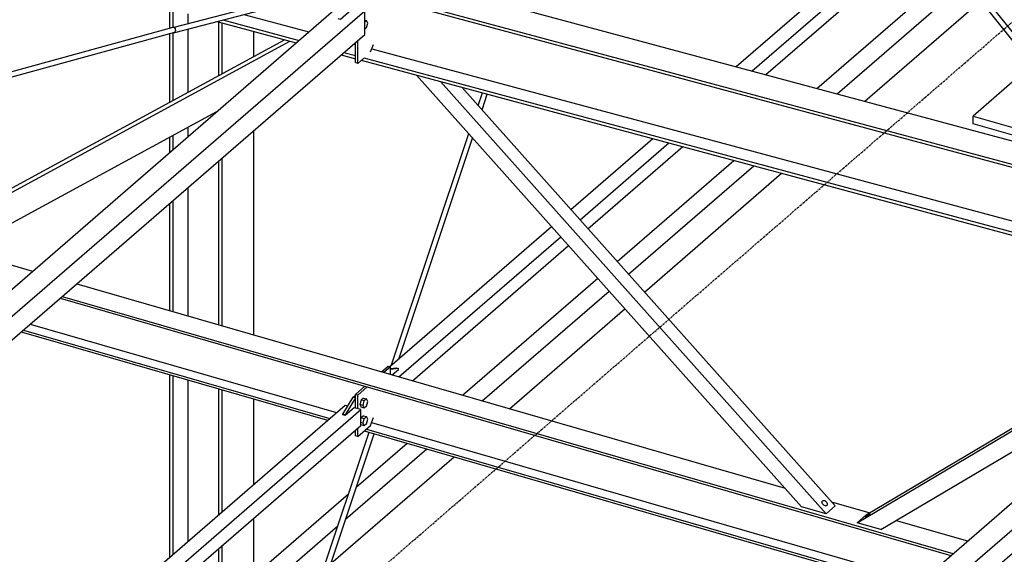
# Model space of a CAD drawing. Header units: millimetres. Extents: x -288865 to 11255, y 102926 to 380857.
# Tile 31 of 142: x -159180 to -157514, y 234725 to 235629. Entities that reach past the tile are written whole.
import ezdxf

# ---------------------------------------------------------------- set-up
doc = ezdxf.new("R2010")
doc.units = ezdxf.units.MM
doc.header["$MEASUREMENT"] = 0
doc.linetypes.add('DXK_LINE_DOT3', pattern=[5.9187, 2.979, -0.9799, 0.9799, -0.9799])
doc.layers.add('TS_INNE_OBIEKTY', color=7, linetype='Continuous')
doc.layers.add('TS_LINIE_WIDOCZNE', color=7, linetype='Continuous')

# ---------------------------------------------------------------- blocks, each defined once
blk = doc.blocks.new('Part-68308383-2299 - 1330')
at = {"layer": 'TS_LINIE_WIDOCZNE', "color": 1, "linetype": 'Continuous'}
for p, q in [((4856.8, 9147.2), (6176.9, 10290.3)), ((6198.9, 10284), (6175.8, 10264)), ((6176.9, 10290.3), (6187.8, 10287.2)), ((6216.8, 10278.8), (6198.9, 10284)), ((4897.5, 9136.2), (6216.8, 10278.8)), ((6175.8, 10264), (6171.8, 10265.2)), ((6216.8, 10238.8), (6216.8, 10278.8)), ((4983.7, 9170.9), (6216.8, 10238.8)), ((4879.2, 9141.1), (4896.7, 9156.3))]:
    blk.add_line(p, q, dxfattribs=at)
blk = doc.blocks.new('Part-68308383-2335 - 1330')
at = {"layer": 'TS_LINIE_WIDOCZNE', "color": 1, "linetype": 'Continuous'}
for p, q in [((6844.9, 10184.2), (7568.1, 10810.6)), ((6872, 10176.9), (7594.8, 10802.9)), ((7568.1, 10810.6), (7572.6, 10809.3)), ((7583.5, 10806.1), (7568.1, 10792.8)), ((7594.8, 10802.9), (7583.5, 10806.1)), ((7594.8, 10776.2), (7594.8, 10802.9)), ((7568.1, 10792.8), (7564.1, 10794)), ((6895.5, 10170.6), (7594.8, 10776.2)), ((6565.4, 9942.2), (6704.2, 10062.4)), ((6580.9, 9924.8), (6731.3, 10055.1)), ((6594.3, 9909.8), (6754.8, 10048.8)), ((6258.8, 9676.7), (6532.6, 9913.8)), ((6274.3, 9659.3), (6548.1, 9896.4)), ((6297.3, 9652.6), (6561.5, 9881.4)), ((6263, 9662.5), (6273.6, 9671.8))]:
    blk.add_line(p, q, dxfattribs=at)
blk = doc.blocks.new('Part-68308383-1379 - 1330')
at = {"layer": 'TS_LINIE_WIDOCZNE', "color": 1, "linetype": 'Continuous'}
for p, q in [((7666.5, 10156.9), (7525.9, 10197.5)), ((7325, 10168.9), (7246.1, 10100.6)), ((7512.6, 10023.7), (7666.5, 10156.9)), ((7666.5, 10143.6), (7666.5, 10156.9)), ((7666.5, 10143.6), (7512.6, 10010.4)), ((7246.1, 10100.6), (7512.6, 10023.7)), ((7246.1, 10087.3), (7246.1, 10100.6)), ((7512.6, 10010.4), (7246.1, 10087.3)), ((7512.6, 10010.4), (7512.6, 10023.7))]:
    blk.add_line(p, q, dxfattribs=at)
blk = doc.blocks.new('Part-68308383-1790 - 1330')
at = {"layer": 'TS_LINIE_WIDOCZNE', "color": 1, "linetype": 'Continuous'}
for p, q in [((5534.1, 9872.9), (5654.7, 9838.1)), ((5729.3, 9816.6), (6927.9, 9470.6)), ((5701, 9792.1), (7208.3, 9357)), ((5704.7, 9795.3), (7211.9, 9360.2)), ((5650.5, 9748.4), (6168.9, 9598.8)), ((5635.4, 9735.3), (6153.8, 9585.7)), ((5639.1, 9738.5), (6157.4, 9588.8)), ((6228.2, 9581.7), (7157.8, 9313.3)), ((6215.9, 9567.8), (7142.7, 9300.2)), ((6219.5, 9570.9), (7146.3, 9303.4)), ((7006.2, 9448), (7071, 9429.3)), ((7116, 9416.3), (7236.5, 9381.5))]:
    blk.add_line(p, q, dxfattribs=at)
blk = doc.blocks.new('Part-68308383-2331 - 1330')
at = {"layer": 'TS_LINIE_WIDOCZNE', "color": 1, "linetype": 'Continuous'}
for p, q in [((5460.2, 8985), (6183.5, 9611.5)), ((5487.3, 8977.8), (6210.2, 9603.8)), ((6183.5, 9611.5), (6188, 9610.2)), ((6198.9, 9607), (6183.5, 9593.7)), ((6210.2, 9603.8), (6198.9, 9607)), ((6210.2, 9577.1), (6210.2, 9603.8)), ((6183.5, 9593.7), (6179.5, 9594.9)), ((5510.8, 8971.4), (6210.2, 9577.1)), ((5180.8, 8743.1), (5319.5, 8863.2)), ((5196.3, 8725.7), (5346.6, 8855.9)), ((5209.7, 8710.7), (5370.1, 8849.6)), ((4874.2, 8477.6), (5148, 8714.7)), ((4889.7, 8460.2), (5163.5, 8697.3)), ((4912.7, 8453.5), (5176.9, 8682.3)), ((4878.3, 8463.4), (4889, 8472.7))]:
    blk.add_line(p, q, dxfattribs=at)
blk = doc.blocks.new('Part-68308383-1539 - 1330')
at = {"layer": 'TS_LINIE_WIDOCZNE', "color": 1, "linetype": 'Continuous'}
for p, q in [((5894.2, 10250.7), (6077.3, 10299)), ((5895.4, 10241.7), (6106.3, 10297.3)), ((6106.3, 10297.3), (6106.4, 10297.7)), ((5893.8, 10242), (5893.8, 10242)), ((5893.8, 10242), (5895.4, 10241.7)), ((5895.4, 10241.7), (5896, 10243.9)), ((5896, 10243.9), (5895.9, 10244.5))]:
    blk.add_line(p, q, dxfattribs=at)
blk = doc.blocks.new('Part-68308383-2114 - 1330')
at = {"layer": 'TS_LINIE_WIDOCZNE', "color": 1, "linetype": 'Continuous'}
for p, q in [((6245.1, 9667.7), (6256.3, 9677.4)), ((6260.3, 9676.2), (6249.1, 9666.5)), ((6256.3, 9677.4), (6260.3, 9676.2)), ((6260.3, 9663.3), (6260.3, 9676.2))]:
    blk.add_line(p, q, dxfattribs=at)
blk = doc.blocks.new('Part-68308383-1852 - 1330')
at = {"layer": 'TS_LINIE_WIDOCZNE', "color": 1, "linetype": 'Continuous'}
for p, q in [((6408.4, 10118.3), (6415.6, 10139.9)), ((6415, 10110.8), (6424, 10137.6)), ((6262.1, 9679.5), (6392.5, 10070.8)), ((6275, 9690.7), (6399.2, 10063.3)), ((6044, 9025.3), (6224, 9565.4)), ((6057.7, 9039), (6232.4, 9563))]:
    blk.add_line(p, q, dxfattribs=at)
blk = doc.blocks.new('Part-68308383-1733 - 1330')
at = {"layer": 'TS_LINIE_WIDOCZNE', "color": 1, "linetype": 'Continuous'}
for p, q in [((4736.2, 9933.5), (5892.6, 10251.1)), ((5892.6, 10251.1), (5894.1, 10250.8)), ((5894.1, 10250.8), (5895.7, 10248.1)), ((5895.7, 10248.1), (5896.3, 10244.7)), ((4740.2, 9925.2), (5895.3, 10242.5)), ((5896.3, 10244.7), (5896.2, 10244.5))]:
    blk.add_line(p, q, dxfattribs=at)
blk = doc.blocks.new('Part-68308383-1769 - 1330')
at = {"layer": 'TS_LINIE_WIDOCZNE', "color": 1, "linetype": 'Continuous'}
for p, q in [((5886.6, 10249.5), (5886.6, 10282)), ((5892.2, 10251), (5892.2, 10280.5)), ((5918.1, 10257.1), (5918.1, 10273.6)), ((5918.1, 10141.2), (5918.1, 10247.7)), ((5969.5, 10169.2), (5969.5, 10259.7)), ((5975.2, 10172.3), (5975.2, 10258.2)), ((5886.6, 10124.1), (5886.6, 10240.1)), ((5892.2, 10127.1), (5892.2, 10241.6)), ((6029, 10201.5), (6029, 10243.8)), ((5918.1, 10066.2), (5918.1, 10081.8)), ((5886.6, 10038.9), (5886.6, 10064.6)), ((5892.2, 10043.8), (5892.2, 10067.7)), ((6029, 9730.1), (6029, 10076.2)), ((5975.2, 9745.6), (5975.2, 10029.5)), ((5969.5, 9747.3), (5969.5, 10024.6)), ((5918.1, 9762.1), (5918.1, 9980.1)), ((5886.6, 9771.2), (5886.6, 9952.8)), ((5892.2, 9769.6), (5892.2, 9957.7)), ((5886.6, 9354.3), (5886.6, 9662.8)), ((5892.2, 9359.2), (5892.2, 9661.2)), ((5918.1, 9381.6), (5918.1, 9653.7)), ((5969.5, 9426.1), (5969.5, 9638.9)), ((5975.2, 9431), (5975.2, 9637.3)), ((6029, 9477.6), (6029, 9621.7)), ((6029, 9011.9), (6029, 9420.2)), ((5969.5, 8972.5), (5969.5, 9368.7)), ((5975.2, 8970.9), (5975.2, 9373.6))]:
    blk.add_line(p, q, dxfattribs=at)
blk = doc.blocks.new('Part-68308383-1853 - 1330')
at = {"layer": 'TS_LINIE_WIDOCZNE', "color": 1, "linetype": 'Continuous'}
for p, q in [((6096.9, 11749), (6096.8, 11745.8)), ((6504.3, 11237.3), (6096.8, 11745.8)), ((6096.8, 11745.8), (6099.1, 11743.7)), ((6099.3, 11751.5), (6096.9, 11749)), ((6102.7, 11751.9), (6099.3, 11751.5)), ((6102.4, 11744.1), (6104.9, 11746.7)), ((6105, 11749.9), (6102.7, 11751.9)), ((6104.9, 11746.7), (6105, 11749.9)), ((6513.7, 11239.9), (6105, 11749.9)), ((6099.1, 11743.7), (6102.4, 11744.1)), ((6551.8, 11178), (6510.5, 11229.6)), ((6566.8, 11173.7), (6519.9, 11232.1)), ((6700, 10993.1), (6664.8, 11037)), ((6707.8, 10997.7), (6679.7, 11032.7)), ((6824.9, 10837.2), (6706.5, 10985)), ((6831.7, 10843.1), (6709.9, 10995.1)), ((7142, 10441.5), (6852.1, 10803.3)), ((7148.8, 10447.4), (6858.8, 10809.2)), ((7367.4, 10174.6), (7175.9, 10413.5)), ((7363.3, 10165.3), (7169.2, 10407.6))]:
    blk.add_line(p, q, dxfattribs=at)
blk = doc.blocks.new('Part-68308383-1876 - 1330')
at = {"layer": 'TS_LINIE_WIDOCZNE', "color": 1, "linetype": 'Continuous'}
for p, q in [((6200.8, 10300.1), (6211.4, 10309.3)), ((6204.8, 10299), (6200.8, 10300.1)), ((6200.8, 10283.4), (6200.8, 10300.1)), ((6204.8, 10299), (6215.5, 10308.3)), ((6204.8, 10282.3), (6204.8, 10299)), ((6200.8, 10190.9), (6200.8, 10224.9)), ((6204.8, 10189.7), (6204.8, 10228.4)), ((6226.6, 10209.2), (6231.5, 10221.8)), ((6204.8, 10189.7), (6215, 10198.6)), ((6204.8, 10189.7), (6200.8, 10190.9))]:
    blk.add_line(p, q, dxfattribs=at)
blk = doc.blocks.new('Part-68308383-2298 - 1330')
at = {"layer": 'TS_LINIE_WIDOCZNE', "color": 1, "linetype": 'Continuous'}
for p, q in [((6487.7, 8732.9), (7786.4, 9857.7)), ((6528.3, 8722), (7826.3, 9846.1)), ((7808.3, 9851.3), (7785.3, 9831.3)), ((7786.4, 9857.7), (7797.1, 9854.5)), ((7826.3, 9846.1), (7808.3, 9851.3)), ((7826.3, 9806.1), (7826.3, 9846.1)), ((7785.3, 9831.3), (7781.3, 9832.5)), ((6593.3, 8738.3), (7826.3, 9806.1))]:
    blk.add_line(p, q, dxfattribs=at)
blk = doc.blocks.new('Part-68308383-2111 - 1330')
at = {"layer": 'TS_LINIE_WIDOCZNE', "color": 1, "linetype": 'Continuous'}
for p, q in [((6179.5, 9596.3), (6196.8, 9624.6)), ((6200.8, 9623.5), (6183.5, 9595.1)), ((6196.8, 9624.6), (6200.8, 9628.1)), ((6200.8, 9623.5), (6196.8, 9624.6)), ((6183.5, 9595.1), (6179.5, 9596.3)), ((6179.5, 9594.9), (6179.5, 9596.3)), ((6183.5, 9595.1), (6183.5, 9593.7)), ((6198, 9566.6), (6200.8, 9566.8))]:
    blk.add_line(p, q, dxfattribs=at)
blk = doc.blocks.new('Part-68308383-2112 - 1330')
at = {"layer": 'TS_LINIE_WIDOCZNE', "color": 1, "linetype": 'Continuous'}
for p, q in [((6260.3, 9673.5), (6269.6, 9674.4)), ((6273.6, 9673.2), (6260.3, 9671.9)), ((6269.6, 9674.4), (6273.6, 9673.2)), ((6273.6, 9671.8), (6273.6, 9673.2))]:
    blk.add_line(p, q, dxfattribs=at)
blk = doc.blocks.new('Part-68308383-2113 - 1330')
at = {"layer": 'TS_LINIE_WIDOCZNE', "color": 1, "linetype": 'Continuous'}
for p, q in [((6200.8, 9629.3), (6216.9, 9643.2)), ((6204.8, 9628.1), (6200.8, 9629.3)), ((6200.8, 9606.5), (6200.8, 9629.3)), ((6204.8, 9628.1), (6220.9, 9642.1)), ((6204.8, 9605.3), (6204.8, 9628.1)), ((6226.3, 9576.8), (6231.6, 9590.7)), ((6200.8, 9559.3), (6200.8, 9569)), ((6204.8, 9558.2), (6226.3, 9576.8)), ((6204.8, 9558.2), (6204.8, 9572.5)), ((6204.8, 9558.2), (6200.8, 9559.3))]:
    blk.add_line(p, q, dxfattribs=at)
blk = doc.blocks.new('Part-68308383-2209 - 1330')
at = {"layer": 'TS_LINIE_WIDOCZNE', "color": 1, "linetype": 'Continuous'}
for p, q in [((4643, 10775.8), (7778.6, 9933.3)), ((6288.7, 10293.9), (7711.1, 9911.7)), ((6289.1, 10288.5), (7701.3, 9909.1)), ((5976.7, 10263.1), (6105.5, 10228.5)), ((6011.8, 10272.4), (6122, 10242.8)), ((5966.6, 10260.5), (6100.8, 10224.5)), ((6197.9, 10222.4), (6200.8, 10221.6)), ((6228.5, 10214.2), (7731.7, 9810.3)), ((6176.7, 10204.1), (6200.8, 10197.6)), ((6181.4, 10208.1), (6200.8, 10202.9)), ((6215, 10199.1), (7715.2, 9796)), ((6210.8, 10194.9), (7710.5, 9792))]:
    blk.add_line(p, q, dxfattribs=at)
blk = doc.blocks.new('Part-68308383-2219 - 1330')
at = {"layer": 'TS_LINIE_WIDOCZNE', "color": 1, "linetype": 'Continuous'}
for p, q in [((6955.6, 9439.5), (6304.2, 10169.8)), ((6344.9, 10158.9), (6997.2, 9427.5)), ((6380.7, 10149.2), (7012.6, 9440.8)), ((6997.2, 9427.5), (6955.6, 9439.5)), ((7012.6, 9440.8), (6997.2, 9427.5))]:
    blk.add_line(p, q, dxfattribs=at)
blk = doc.blocks.new('Part-68308383-2220 - 1330')
at = {"layer": 'TS_LINIE_WIDOCZNE', "color": 1, "linetype": 'Continuous'}
for p, q in [((5461.6, 9893), (6081, 10229.8)), ((5438.5, 9873), (6090.1, 10227.3)), ((5501, 9855), (5966.3, 10108)), ((5438.5, 9873), (5461.6, 9893)), ((5501, 9855), (5438.5, 9873))]:
    blk.add_line(p, q, dxfattribs=at)
blk = doc.blocks.new('Part-68308383-2221 - 1330')
at = {"layer": 'TS_LINIE_WIDOCZNE', "color": 1, "linetype": 'Continuous'}
for p, q in [((7049.6, 9412.4), (7695.6, 9796)), ((7065, 9425.7), (7690.7, 9797.3)), ((7089.9, 9400.7), (7627.2, 9719.8)), ((7049.6, 9412.4), (7065, 9425.7)), ((7089.9, 9400.7), (7049.6, 9412.4))]:
    blk.add_line(p, q, dxfattribs=at)
blk = doc.blocks.new('Bolt-68308383-2427 - 1330')
at = {"layer": 'TS_INNE_OBIEKTY', "color": 1, "linetype": 'Continuous'}
for p, q in [((6210.5, 10290.2), (6208.5, 10282.5)), ((6213.8, 10281), (6208.5, 10282.5)), ((6208.5, 10282.5), (6209.2, 10281)), ((6214.5, 10293.7), (6210.5, 10290.2)), ((6215.8, 10288.7), (6210.5, 10290.2)), ((6213.8, 10281), (6215.8, 10288.7)), ((6214.4, 10279.5), (6213.8, 10281)), ((6214.5, 10293.7), (6219.7, 10292.1)), ((6219.7, 10292.1), (6215.8, 10288.7)), ((6216.8, 10277.6), (6219.7, 10280.2)), ((6221.7, 10287.9), (6219.7, 10292.1)), ((6219.7, 10280.2), (6221.7, 10287.9)), ((6216.8, 10263), (6219.7, 10262.2)), ((6219.7, 10262.2), (6216.8, 10259.6)), ((6221.7, 10257.9), (6219.7, 10262.2)), ((6216.8, 10247.6), (6219.7, 10250.2)), ((6219.7, 10250.2), (6221.7, 10257.9))]:
    blk.add_line(p, q, dxfattribs=at)
blk = doc.blocks.new('Bolt-68308383-3172 - 1330')
at = {"layer": 'TS_INNE_OBIEKTY', "color": 1, "linetype": 'Continuous'}
for p, q in [((6990.2, 9447.5), (6990.5, 9448.7)), ((6990.4, 9446.1), (6990.2, 9447.5)), ((6991, 9444.6), (6990.4, 9446.1)), ((6990.5, 9448.7), (6991.1, 9449.6)), ((6991.1, 9449.6), (6992.1, 9450.2)), ((6992.1, 9450.2), (6993.4, 9450.2)), ((6993.4, 9450.2), (6994.8, 9449.9)), ((6994.8, 9449.9), (6996.1, 9449.1)), ((6996.1, 9449.1), (6997.4, 9448)), ((6997.4, 9448), (6998.4, 9446.6)), ((6998.4, 9446.6), (6999, 9445.1)), ((6992, 9443.3), (6991, 9444.6)), ((6993.2, 9442.2), (6992, 9443.3)), ((6994.6, 9441.4), (6993.2, 9442.2)), ((6996, 9441), (6994.6, 9441.4)), ((6997.3, 9441.1), (6996, 9441)), ((6998.3, 9441.6), (6997.3, 9441.1)), ((6998.9, 9442.5), (6998.3, 9441.6)), ((6999.2, 9443.7), (6998.9, 9442.5)), ((6999, 9445.1), (6999.2, 9443.7))]:
    blk.add_line(p, q, dxfattribs=at)
blk = doc.blocks.new('Bolt-68308383-2650 - 1330')
at = {"layer": 'TS_INNE_OBIEKTY', "color": 1, "linetype": 'Continuous'}
for p, q in [((6210.5, 9619.9), (6208.5, 9612.2)), ((6214.5, 9623.4), (6210.5, 9619.9)), ((6215.8, 9618.4), (6210.5, 9619.9)), ((6213.8, 9610.7), (6215.8, 9618.4)), ((6214.5, 9623.4), (6219.7, 9621.8)), ((6219.7, 9621.8), (6215.8, 9618.4)), ((6221.7, 9617.6), (6219.7, 9621.8)), ((6219.7, 9609.8), (6221.7, 9617.6)), ((6213.8, 9610.7), (6208.5, 9612.2)), ((6208.5, 9612.2), (6210.5, 9607.9)), ((6215.8, 9606.4), (6210.5, 9607.9)), ((6215.8, 9606.4), (6213.8, 9610.7)), ((6219.7, 9609.8), (6215.8, 9606.4)), ((6210.5, 9589.9), (6210.2, 9588.7)), ((6213.8, 9580.7), (6210.2, 9581.7)), ((6214.5, 9593.4), (6210.5, 9589.9)), ((6215.8, 9588.4), (6210.5, 9589.9)), ((6213.8, 9580.7), (6215.8, 9588.4)), ((6215.8, 9576.4), (6213.8, 9580.7)), ((6214.5, 9593.4), (6219.7, 9591.9)), ((6219.7, 9591.9), (6215.8, 9588.4)), ((6219.7, 9579.9), (6215.8, 9576.4)), ((6221.7, 9587.6), (6219.7, 9591.9)), ((6219.7, 9579.9), (6221.7, 9587.6)), ((6210.5, 9577.9), (6210.2, 9578.6)), ((6215.8, 9576.4), (6210.5, 9577.9))]:
    blk.add_line(p, q, dxfattribs=at)
blk = doc.blocks.new('Bolt-68308383-3176 - 1330')
at = {"layer": 'TS_INNE_OBIEKTY', "color": 1, "linetype": 'Continuous'}
for p, q in [((7062.9, 9421.9), (7063.1, 9422.3)), ((7062.9, 9421.9), (7063.1, 9422.3)), ((7063, 9421.9), (7062.9, 9421.9)), ((7063, 9421.9), (7062.9, 9421.9)), ((7063.6, 9422.1), (7063, 9421.9)), ((7063.6, 9422.1), (7063, 9421.9)), ((7063.1, 9422.3), (7063.8, 9422.9)), ((7064.6, 9422.6), (7063.6, 9422.1)), ((7063.8, 9422.9), (7064.8, 9423.7)), ((7065.8, 9423.4), (7064.6, 9422.6)), ((7064.8, 9423.7), (7066, 9424.7)), ((7067.1, 9424.3), (7065.8, 9423.4)), ((7066, 9424.7), (7067.4, 9425.6)), ((7068.5, 9425.3), (7067.1, 9424.3)), ((7067.4, 9425.6), (7068.7, 9426.5)), ((7069.8, 9426.2), (7068.5, 9425.3)), ((7068.7, 9426.5), (7070, 9427.3)), ((7070.8, 9427), (7069.8, 9426.2)), ((7070, 9427.3), (7070.9, 9427.8)), ((7071.4, 9427.7), (7070.8, 9427)), ((7070.9, 9427.8), (7071.5, 9428.1)), ((7070.9, 9427.8), (7071.5, 9428.1)), ((7071.7, 9428), (7071.4, 9427.7)), ((7071.7, 9428), (7071.4, 9427.7)), ((7071.5, 9428.1), (7071.7, 9428)), ((7071.5, 9428.1), (7071.7, 9428))]:
    blk.add_line(p, q, dxfattribs=at)
blk = doc.blocks.new('GridLine-68308383-3697 - 1330')
at = {"layer": 'TS_INNE_OBIEKTY', "color": 4, "linetype": 'DXK_LINE_DOT3'}
blk.add_line((1119.2, 4896.5), (7869.5, 10742.4), dxfattribs=at)
blk = doc.blocks.new('Part-68308383-3649 - 1330')
at = {"layer": 'TS_LINIE_WIDOCZNE', "color": 1, "linetype": 'Continuous'}
for p, q in [((7222.3, 10355.7), (7321.2, 10441.4)), ((7321.2, 10441.4), (7342.9, 10435.1)), ((7240.5, 10333), (7342.9, 10421.8)), ((7265.7, 10301.5), (7342.9, 10368.5)), ((6981.8, 10147.4), (7215.5, 10349.8)), ((7015.7, 10138.3), (7233.7, 10327.1)), ((7062.6, 10125.7), (7258.9, 10295.7)), ((6643.6, 9854.6), (6841.1, 10025.6)), ((6662.9, 9832.9), (6875, 10016.5)), ((6689.8, 9802.8), (6921.9, 10003.8)), ((6382.1, 9628.1), (6610.8, 9826.1)), ((6415.4, 9618.5), (6630.1, 9804.4)), ((6461.6, 9605.2), (6656.9, 9774.4)), ((6202.2, 9472.3), (6288.3, 9546.9)), ((6184.1, 9418.2), (6321.6, 9537.2)), ((6159.2, 9343.3), (6367.8, 9523.9)), ((6029, 9322.3), (6189.3, 9461.1)), ((6029, 9283.9), (6171.2, 9407)), ((6029, 9230.6), (6146.2, 9332.1))]:
    blk.add_line(p, q, dxfattribs=at)
blk = doc.blocks.new('Part-68308383-3647 - 1330')
at = {"layer": 'TS_LINIE_WIDOCZNE', "color": 1, "linetype": 'Continuous'}
for p, q in [((5531.6, 10537), (5878.9, 10837.7)), ((5878.9, 10837.7), (5945.5, 10818.5)), ((5599.4, 10518.8), (5945.5, 10818.5)), ((5945.5, 10818.5), (5945.5, 10785.2)), ((5628.8, 10510.9), (5945.5, 10785.2)), ((5146.1, 10203.2), (5390.9, 10415.2)), ((5185.9, 10160.7), (5458.7, 10397)), ((5203.1, 10142.2), (5488.1, 10389.1)), ((4957.1, 10039.5), (5096.9, 10160.5)), ((5023.8, 10020.3), (5136.6, 10118)), ((5066.9, 10024.3), (5153.8, 10099.6)), ((4745.6, 9856.3), (4863.3, 9958.2)), ((4751.2, 9784.3), (4929.9, 9939)), ((4753.7, 9753.1), (4958.8, 9930.7)), ((4644.4, 9768.7), (4736.9, 9848.8)), ((4644.4, 9691.7), (4742.6, 9776.8)), ((4644.4, 9658.4), (4745, 9745.6))]:
    blk.add_line(p, q, dxfattribs=at)

msp = doc.modelspace()

# ---------------------------------------------------------------- block references
for name in ['Part-68308383-1852 - 1330', 'Part-68308383-1769 - 1330', 'Part-68308383-1853 - 1330', 'Part-68308383-3647 - 1330', 'Part-68308383-2335 - 1330', 'Part-68308383-2209 - 1330', 'GridLine-68308383-3697 - 1330', 'Part-68308383-3649 - 1330', 'Part-68308383-1539 - 1330', 'Part-68308383-1876 - 1330', 'Part-68308383-2299 - 1330', 'Bolt-68308383-2427 - 1330', 'Part-68308383-1733 - 1330', 'Part-68308383-2220 - 1330', 'Part-68308383-1379 - 1330', 'Part-68308383-2219 - 1330', 'Part-68308383-1790 - 1330', 'Part-68308383-2298 - 1330', 'Part-68308383-2221 - 1330', 'Part-68308383-2114 - 1330', 'Part-68308383-2112 - 1330', 'Part-68308383-2113 - 1330', 'Part-68308383-2111 - 1330', 'Bolt-68308383-2650 - 1330', 'Part-68308383-2331 - 1330', 'Bolt-68308383-3172 - 1330', 'Bolt-68308383-3176 - 1330']:
    msp.add_blockref(name, (-164812.9, 225365.8))

doc.saveas('drawing.dxf')
